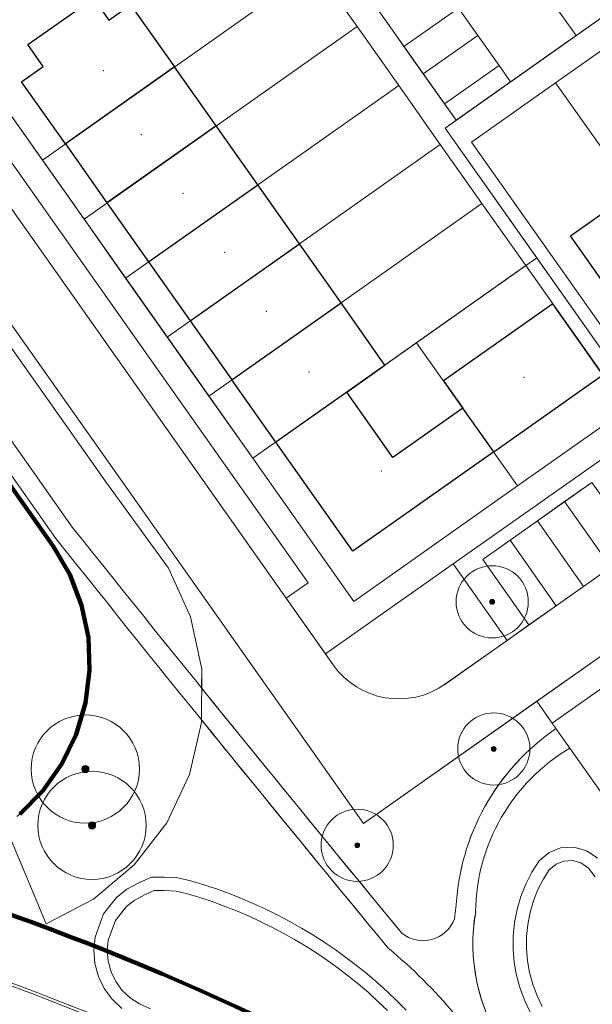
# Model space of a CAD drawing. Extents: x 168554 to 174410, y 515675 to 521218.
# Tile 101 of 110: x 172282 to 172325, y 518929 to 519003. Entities that reach past the tile are written whole.
import ezdxf

# ---------------------------------------------------------------- set-up
doc = ezdxf.new("R2010")
doc.units = 0
doc.header["$MEASUREMENT"] = 0
doc.linetypes.add('VW-1-1_STREEP', pattern=[2, 1, -1])
for name, color, linetype, lineweight in [('Algemeen - 1411 Basislijnen deelgebieden', 5, 'Continuous', 90), ('Algemeen - Fase 1A - 1070 Ondergrond - ontwerp', 7, 'Continuous', 9), ('Deelgebied 3.2 - 1070 Ondergrond ontwerp', 7, 'Continuous', 9), ('Deelgebied 3.2 - 1070 Ondergrond ontwerp bomen', 7, 'Continuous', 9), ('Deelgebied 3.2 - 1071 Ondergrond panden', 7, 'Continuous', 30), ('Deelgebied 3.2 - grondgebonden woningen', 253, 'Continuous', 9), ('Legenda - Tekst', 7, 'Continuous', 15)]:
    doc.layers.add(name, color=color, linetype=linetype, lineweight=lineweight)
doc.styles.get("Standard").update_dxf_attribs({"font": 'arial.ttf'})

msp = doc.modelspace()

# ---------------------------------------------------------------- hatches: boundary and pattern name
at = {"layer": 'Deelgebied 3.2 - 1070 Ondergrond ontwerp bomen', "ltscale": 0.1}
h = msp.add_hatch(color=256, dxfattribs=at)
edge = h.paths.add_edge_path()
edge.add_arc((172317.454, 518959.283), 0.18, 0, 360)
h = msp.add_hatch(color=256, dxfattribs=at)
edge = h.paths.add_edge_path()
edge.add_arc((172317.572, 518948.276), 0.18, 0, 360)
h = msp.add_hatch(color=256, dxfattribs=at)
edge = h.paths.add_edge_path()
edge.add_arc((172287.02, 518946.771), 0.27, 0, 360)
h = msp.add_hatch(color=256, dxfattribs=at)
edge = h.paths.add_edge_path()
edge.add_arc((172287.518, 518942.556), 0.27, 0, 360)
h = msp.add_hatch(color=256, dxfattribs=at)
edge = h.paths.add_edge_path()
edge.add_arc((172307.358, 518941.069), 0.18, 0, 360)

# ---------------------------------------------------------------- linework, layer by layer
at = {"layer": 'Algemeen - 1411 Basislijnen deelgebieden'}
msp.add_lwpolyline([(172282.108, 518943.396), (172283.839, 518945.143), (172285.262, 518947.15), (172286.337, 518949.362), (172287.036, 518951.72), (172287.341, 518954.16), (172287.243, 518956.618), (172286.744, 518959.026), (172285.859, 518961.321), (172284.611, 518963.44), (172273.187, 518979.629)], dxfattribs=at)
msp.add_lwpolyline([(172267.286, 518940.403, -0.11575), (172350.588, 518894.471, -0.048514), (172377.752, 518864.69), (172381.872, 518858.997), (172417.194, 518808.927), (172429.088, 518792.066), (172482.704, 518716.064), (172482.729, 518716.029), (172487.316, 518709.527), (172488.727, 518707.526)], format="xyb", dxfattribs=at)
at = {"layer": 'Algemeen - Fase 1A - 1070 Ondergrond - ontwerp'}
for radius, end in [(203.209, 102.3653), (203.409, 73.41788)]:
    msp.add_arc((172211.064, 518739.929), radius, 35.20129, end, dxfattribs=at)
at = {"layer": 'Deelgebied 3.2 - 1070 Ondergrond ontwerp'}
for p, q in [((172313.93, 518994.736), (172366.774, 519032.022)), ((172430.11, 519028.98), (172307.817, 518942.692)), ((172323.735, 519001.654), (172309.322, 519022.081)), ((172314.747, 518995.313), (172300.334, 519015.74)), ((172304.234, 519006.743), (172283.807, 518992.33)), ((172283.807, 518992.33), (172304.234, 519006.743)), ((172304.234, 519006.743), (172307.348, 519002.331)), ((172307.348, 519002.331), (172304.234, 519006.743)), ((172327.82, 519004.537), (172323.735, 519001.654)), ((172323.735, 519001.654), (172327.82, 519004.537)), ((172314.94, 519003.711), (172310.855, 519000.828)), ((172310.855, 519000.828), (172314.94, 519003.711)), ((172314.94, 519003.711), (172316.382, 519001.668)), ((172316.382, 519001.668), (172314.94, 519003.711)), ((172310.855, 519000.828), (172309.414, 519002.871)), ((172309.414, 519002.871), (172310.855, 519000.828)), ((172322.87, 519002.88), (172323.735, 519001.654)), ((172307.348, 519002.331), (172286.921, 518987.918)), ((172286.921, 518987.918), (172307.348, 519002.331)), ((172307.348, 519002.331), (172310.461, 518997.918)), ((172310.461, 518997.918), (172307.348, 519002.331)), ((172316.382, 519001.668), (172312.297, 518998.786)), ((172312.297, 518998.786), (172316.382, 519001.668)), ((172313.827, 518953.052), (172383.107, 519001.935)), ((172316.382, 519001.668), (172317.967, 518999.421)), ((172317.967, 518999.421), (172316.382, 519001.668)), ((172323.735, 519001.654), (172318.832, 518998.195)), ((172318.832, 518998.195), (172323.735, 519001.654)), ((172307.817, 518942.692), (172266.595, 519001.113)), ((172307.817, 518942.692), (172266.595, 519001.113)), ((172312.297, 518998.786), (172310.855, 519000.828)), ((172310.855, 519000.828), (172312.297, 518998.786)), ((172322.192, 518998.118), (172326.604, 519001.231)), ((172326.604, 519001.231), (172322.192, 518998.118)), ((172283.807, 518992.33), (172278.273, 519000.174)), ((172278.273, 519000.174), (172299.547, 518970.024)), ((172278.273, 519000.174), (172283.807, 518992.33)), ((172317.967, 518999.421), (172313.882, 518996.539)), ((172313.882, 518996.539), (172317.967, 518999.421)), ((172318.832, 518998.195), (172317.967, 518999.421)), ((172317.967, 518999.421), (172318.832, 518998.195)), ((172313.882, 518996.539), (172312.297, 518998.786)), ((172312.297, 518998.786), (172313.882, 518996.539)), ((172310.461, 518997.918), (172290.034, 518983.505)), ((172290.034, 518983.505), (172310.461, 518997.918)), ((172310.461, 518997.918), (172313.574, 518993.506)), ((172313.574, 518993.506), (172310.461, 518997.918)), ((172318.832, 518998.195), (172314.747, 518995.313)), ((172314.747, 518995.313), (172318.832, 518998.195)), ((172315.9, 518993.679), (172322.192, 518998.118)), ((172322.192, 518998.118), (172315.9, 518993.679)), ((172335.452, 518979.325), (172322.192, 518998.118)), ((172322.192, 518998.118), (172335.452, 518979.325)), ((172278.656, 518996.161), (172303.678, 518960.7)), ((172303.678, 518960.7), (172278.656, 518996.161)), ((172314.747, 518995.313), (172313.882, 518996.539)), ((172313.882, 518996.539), (172314.747, 518995.313)), ((172277.022, 518995.008), (172302.044, 518959.547)), ((172277.022, 518995.008), (172305.561, 518954.563)), ((172313.93, 518994.736), (172314.747, 518995.313)), ((172320.791, 518985.013), (172313.93, 518994.736)), ((172328.343, 518974.309), (172313.93, 518994.736)), ((172313.574, 518993.506), (172293.147, 518979.093)), ((172293.147, 518979.093), (172313.574, 518993.506)), ((172313.574, 518993.506), (172316.687, 518989.094)), ((172316.687, 518989.094), (172313.574, 518993.506)), ((172329.16, 518974.886), (172315.9, 518993.679)), ((172315.9, 518993.679), (172329.16, 518974.886)), ((172286.921, 518987.918), (172283.807, 518992.33)), ((172283.807, 518992.33), (172286.921, 518987.918)), ((172327.957, 518989.947), (172323.3, 518986.661)), ((172316.687, 518989.094), (172296.26, 518974.681)), ((172296.26, 518974.681), (172316.687, 518989.094)), ((172316.687, 518989.094), (172319.974, 518984.437)), ((172319.974, 518984.437), (172316.687, 518989.094)), ((172286.041, 518964.881), (172269.428, 518988.426)), ((172268.203, 518987.561), (172284.816, 518964.016)), ((172290.034, 518983.505), (172286.921, 518987.918)), ((172286.921, 518987.918), (172290.034, 518983.505)), ((172323.3, 518986.661), (172329.065, 518978.49)), ((172269.59, 518984.728), (172284.611, 518963.44)), ((172277.021, 518984.604), (172288.551, 518968.262)), ((172288.551, 518968.262), (172277.021, 518984.604)), ((172299.547, 518970.024), (172320.791, 518985.013)), ((172299.547, 518970.024), (172319.974, 518984.437)), ((172320.791, 518985.013), (172311.803, 518978.672)), ((172319.974, 518984.437), (172311.803, 518978.672)), ((172319.974, 518984.437), (172327.526, 518973.733)), ((172327.526, 518973.733), (172319.974, 518984.437)), ((172328.343, 518974.309), (172320.791, 518985.013)), ((172293.147, 518979.093), (172290.034, 518983.505)), ((172290.034, 518983.505), (172293.147, 518979.093)), ((172284.611, 518963.44), (172273.187, 518979.629)), ((172284.611, 518963.44), (172273.228, 518979.573)), ((172273.228, 518979.573), (172284.611, 518963.44)), ((172296.26, 518974.681), (172293.147, 518979.093)), ((172293.147, 518979.093), (172296.26, 518974.681)), ((172311.803, 518978.672), (172299.547, 518970.024)), ((172311.803, 518978.672), (172299.547, 518970.024)), ((172319.355, 518967.968), (172311.803, 518978.672)), ((172311.803, 518978.672), (172319.355, 518967.968)), ((172311.803, 518978.672), (172319.355, 518967.968)), ((172319.355, 518967.968), (172311.803, 518978.672)), ((172299.547, 518970.024), (172296.26, 518974.681)), ((172296.26, 518974.681), (172299.547, 518970.024)), ((172319.355, 518967.968), (172328.343, 518974.309)), ((172327.526, 518973.733), (172319.355, 518967.968)), ((172319.355, 518967.968), (172327.526, 518973.733)), ((172349.382, 518972.02), (172320.784, 518951.842)), ((172350.535, 518970.386), (172321.937, 518950.208)), ((172321.937, 518950.208), (172350.535, 518970.386)), ((172307.099, 518959.32), (172299.547, 518970.024)), ((172299.547, 518970.024), (172307.099, 518959.32)), ((172299.547, 518970.024), (172307.099, 518959.32)), ((172314.535, 518962.119), (172325.975, 518970.19)), ((172325.975, 518970.19), (172314.535, 518962.119)), ((172288.551, 518968.262), (172293.248, 518961.797)), ((172293.248, 518961.797), (172288.551, 518968.262)), ((172316.746, 518962.455), (172324.917, 518968.22)), ((172324.917, 518968.22), (172322.874, 518966.779)), ((172324.917, 518968.22), (172328.376, 518963.318)), ((172328.376, 518963.318), (172324.917, 518968.22)), ((172319.355, 518967.968), (172307.099, 518959.32)), ((172307.099, 518959.32), (172319.355, 518967.968)), ((172307.099, 518959.32), (172319.355, 518967.968)), ((172322.874, 518966.779), (172320.832, 518965.338)), ((172322.874, 518966.779), (172326.333, 518961.876)), ((172326.333, 518961.876), (172322.874, 518966.779)), ((172320.832, 518965.338), (172318.789, 518963.896)), ((172320.832, 518965.338), (172324.291, 518960.435)), ((172324.291, 518960.435), (172320.832, 518965.338)), ((172318.789, 518963.896), (172316.746, 518962.455)), ((172318.789, 518963.896), (172322.248, 518958.994)), ((172322.248, 518958.994), (172318.789, 518963.896)), ((172285.859, 518961.321), (172284.611, 518963.44)), ((172284.611, 518963.44), (172285.859, 518961.321)), ((172285.746, 518961.549), (172284.611, 518963.44)), ((172284.611, 518963.44), (172285.746, 518961.549)), ((172320.205, 518957.553), (172316.746, 518962.455)), ((172316.746, 518962.455), (172320.205, 518957.553)), ((172286.592, 518959.513), (172285.746, 518961.549)), ((172285.746, 518961.549), (172286.592, 518959.513)), ((172293.248, 518961.797), (172294.897, 518958.161)), ((172294.897, 518958.161), (172293.248, 518961.797)), ((172304.984, 518955.38), (172314.535, 518962.119)), ((172314.535, 518962.119), (172304.984, 518955.38)), ((172318.571, 518956.4), (172314.535, 518962.119)), ((172314.535, 518962.119), (172318.571, 518956.4)), ((172324.291, 518960.435), (172326.333, 518961.876)), ((172286.744, 518959.026), (172285.859, 518961.321)), ((172285.859, 518961.321), (172286.744, 518959.026)), ((172303.678, 518960.7), (172302.044, 518959.547)), ((172302.044, 518959.547), (172303.678, 518960.7)), ((172322.248, 518958.994), (172324.291, 518960.435)), ((172287.13, 518957.375), (172286.592, 518959.513)), ((172286.592, 518959.513), (172287.13, 518957.375)), ((172302.044, 518959.547), (172304.984, 518955.38)), ((172287.243, 518956.618), (172286.744, 518959.026)), ((172286.744, 518959.026), (172287.243, 518956.618)), ((172320.205, 518957.553), (172322.248, 518958.994)), ((172294.897, 518958.161), (172295.726, 518954.256)), ((172295.726, 518954.256), (172294.897, 518958.161)), ((172287.349, 518955.181), (172287.13, 518957.375)), ((172287.13, 518957.375), (172287.349, 518955.181)), ((172318.571, 518956.4), (172320.205, 518957.553)), ((172287.341, 518954.16), (172287.243, 518956.618)), ((172287.243, 518956.618), (172287.341, 518954.16)), ((172313.922, 518953.119), (172318.571, 518956.4)), ((172287.323, 518954.62), (172287.349, 518955.181)), ((172287.349, 518955.181), (172287.323, 518954.62)), ((172304.984, 518955.38), (172305.561, 518954.563)), ((172287.036, 518951.72), (172287.341, 518954.16)), ((172287.341, 518954.16), (172287.036, 518951.72)), ((172287.276, 518953.638), (172287.323, 518954.62)), ((172287.323, 518954.62), (172287.276, 518953.638)), ((172295.697, 518950.264), (172295.726, 518954.256)), ((172295.726, 518954.256), (172295.716, 518952.828)), ((172287.106, 518952.276), (172287.276, 518953.638)), ((172287.276, 518953.638), (172287.106, 518952.276)), ((172286.916, 518951.315), (172287.106, 518952.276)), ((172287.106, 518952.276), (172286.916, 518951.315)), ((172286.337, 518949.362), (172287.036, 518951.72)), ((172287.036, 518951.72), (172286.337, 518949.362)), ((172286.766, 518950.809), (172286.916, 518951.315)), ((172286.916, 518951.315), (172286.766, 518950.809)), ((172320.784, 518951.842), (172307.817, 518942.692)), ((172321.937, 518950.208), (172320.784, 518951.842)), ((172320.784, 518951.842), (172321.937, 518950.208)), ((172286.337, 518949.362), (172286.766, 518950.809)), ((172286.766, 518950.809), (172286.337, 518949.362)), ((172295.699, 518950.464), (172295.697, 518950.264)), ((172295.697, 518950.264), (172294.812, 518946.371)), ((172294.812, 518946.371), (172295.697, 518950.264)), ((172321.937, 518950.208), (172322.225, 518949.799)), ((172322.225, 518949.799), (172321.937, 518950.208)), ((172323.262, 518948.329), (172322.22, 518949.795)), ((172322.225, 518949.799), (172323.262, 518948.329)), ((172285.262, 518947.15), (172286.337, 518949.362)), ((172286.337, 518949.362), (172285.262, 518947.15)), ((172285.262, 518947.15), (172286.337, 518949.362)), ((172286.337, 518949.362), (172285.262, 518947.15)), ((172323.262, 518948.329), (172354.51, 518904.042)), ((172354.51, 518904.042), (172323.262, 518948.329)), ((172283.839, 518945.143), (172285.262, 518947.15)), ((172285.262, 518947.15), (172283.839, 518945.143)), ((172283.839, 518945.143), (172285.262, 518947.15)), ((172285.262, 518947.15), (172283.839, 518945.143)), ((172294.812, 518946.371), (172293.112, 518942.759)), ((172293.112, 518942.759), (172294.812, 518946.371)), ((172282.108, 518943.396), (172283.839, 518945.143)), ((172283.839, 518945.143), (172282.108, 518943.396)), ((172282.164, 518943.452), (172283.49, 518944.791)), ((172283.49, 518944.791), (172282.164, 518943.452)), ((172283.49, 518944.791), (172283.839, 518945.143)), ((172283.839, 518945.143), (172283.49, 518944.791)), ((172281.883, 518943.233), (172282.164, 518943.452)), ((172282.164, 518943.452), (172281.883, 518943.233)), ((172284.078, 518935.182), (172280.997, 518942.593)), ((172280.997, 518942.593), (172284.078, 518935.182)), ((172293.112, 518942.759), (172290.675, 518939.597)), ((172290.675, 518939.597), (172293.112, 518942.759)), ((172321.722, 518940.534), (172322.571, 518940.872)), ((172322.571, 518940.872), (172321.722, 518940.534)), ((172322.571, 518940.872), (172323.565, 518940.932)), ((172323.565, 518940.932), (172322.571, 518940.872)), ((172323.565, 518940.932), (172324.523, 518940.662)), ((172324.523, 518940.662), (172323.565, 518940.932)), ((172320.96, 518939.894), (172321.722, 518940.534)), ((172321.722, 518940.534), (172320.96, 518939.894)), ((172324.523, 518940.662), (172325.34, 518940.094)), ((172325.34, 518940.094), (172324.523, 518940.662)), ((172290.675, 518939.597), (172287.617, 518937.031)), ((172287.617, 518937.031), (172290.675, 518939.597)), ((172320.413, 518939.059), (172320.96, 518939.894)), ((172320.96, 518939.894), (172320.413, 518939.059)), ((172321.716, 518939.223), (172322.242, 518939.665)), ((172322.242, 518939.665), (172321.716, 518939.223)), ((172322.242, 518939.665), (172322.791, 518939.884)), ((172322.791, 518939.884), (172322.242, 518939.665)), ((172322.791, 518939.884), (172323.456, 518939.923)), ((172323.456, 518939.923), (172322.791, 518939.884)), ((172323.456, 518939.923), (172324.09, 518939.745)), ((172324.09, 518939.745), (172323.456, 518939.923)), ((172324.09, 518939.745), (172324.646, 518939.359)), ((172324.646, 518939.359), (172324.09, 518939.745)), ((172291.01, 518938.255), (172291.961, 518938.684)), ((172291.961, 518938.684), (172291.01, 518938.255)), ((172291.961, 518938.684), (172292.952, 518938.684)), ((172292.952, 518938.684), (172291.961, 518938.684)), ((172292.952, 518938.684), (172293.949, 518938.629)), ((172293.949, 518938.629), (172292.952, 518938.684)), ((172319.963, 518938.166), (172320.413, 518939.059)), ((172320.413, 518939.059), (172319.963, 518938.166)), ((172321.28, 518938.558), (172321.716, 518939.223)), ((172321.716, 518939.223), (172321.28, 518938.558)), ((172324.646, 518939.359), (172325.153, 518938.712)), ((172325.153, 518938.712), (172324.646, 518939.359)), ((172290.129, 518937.785), (172291.01, 518938.255)), ((172291.01, 518938.255), (172290.129, 518937.785)), ((172293.949, 518938.629), (172294.922, 518938.401)), ((172294.922, 518938.401), (172293.949, 518938.629)), ((172294.922, 518938.401), (172295.879, 518938.112)), ((172295.879, 518938.112), (172294.922, 518938.401)), ((172295.879, 518938.112), (172296.828, 518937.797)), ((172296.828, 518937.797), (172295.879, 518938.112)), ((172319.596, 518937.236), (172319.963, 518938.166)), ((172319.963, 518938.166), (172319.596, 518937.236)), ((172320.876, 518937.757), (172321.28, 518938.558)), ((172321.28, 518938.558), (172320.876, 518937.757)), ((172289.347, 518937.163), (172290.129, 518937.785)), ((172290.129, 518937.785), (172289.347, 518937.163)), ((172290.68, 518936.945), (172291.451, 518937.357)), ((172291.451, 518937.357), (172290.68, 518936.945)), ((172291.451, 518937.357), (172292.176, 518937.684)), ((172292.176, 518937.684), (172291.451, 518937.357)), ((172292.176, 518937.684), (172292.924, 518937.684)), ((172292.924, 518937.684), (172292.176, 518937.684)), ((172292.924, 518937.684), (172293.807, 518937.635)), ((172293.807, 518937.635), (172292.924, 518937.684)), ((172293.807, 518937.635), (172294.663, 518937.435)), ((172294.663, 518937.435), (172293.807, 518937.635)), ((172294.663, 518937.435), (172295.577, 518937.159)), ((172295.577, 518937.159), (172294.663, 518937.435)), ((172296.828, 518937.797), (172297.768, 518937.455)), ((172297.768, 518937.455), (172296.828, 518937.797)), ((172297.768, 518937.455), (172298.698, 518937.088)), ((172298.698, 518937.088), (172297.768, 518937.455)), ((172319.316, 518936.276), (172319.596, 518937.236)), ((172319.596, 518937.236), (172319.316, 518936.276)), ((172320.543, 518936.912), (172320.876, 518937.757)), ((172320.876, 518937.757), (172320.543, 518936.912)), ((172287.617, 518937.031), (172284.078, 518935.182)), ((172284.078, 518935.182), (172287.617, 518937.031)), ((172288.383, 518935.935), (172289.347, 518937.163)), ((172289.347, 518937.163), (172288.383, 518935.935)), ((172289.267, 518935.441), (172290.061, 518936.454)), ((172290.061, 518936.454), (172289.267, 518935.441)), ((172290.061, 518936.454), (172290.68, 518936.945)), ((172290.68, 518936.945), (172290.061, 518936.454)), ((172295.577, 518937.159), (172296.5, 518936.852)), ((172296.5, 518936.852), (172295.577, 518937.159)), ((172296.5, 518936.852), (172297.414, 518936.52)), ((172297.414, 518936.52), (172296.5, 518936.852)), ((172297.414, 518936.52), (172298.318, 518936.163)), ((172298.318, 518936.163), (172297.414, 518936.52)), ((172298.698, 518937.088), (172299.618, 518936.695)), ((172299.618, 518936.695), (172298.698, 518937.088)), ((172299.618, 518936.695), (172300.526, 518936.278)), ((172300.526, 518936.278), (172299.618, 518936.695)), ((172320.289, 518936.041), (172320.543, 518936.912)), ((172320.543, 518936.912), (172320.289, 518936.041)), ((172287.742, 518934.204), (172288.383, 518935.935)), ((172288.383, 518935.935), (172287.742, 518934.204)), ((172298.318, 518936.163), (172299.212, 518935.781)), ((172299.212, 518935.781), (172298.318, 518936.163)), ((172299.212, 518935.781), (172300.096, 518935.375)), ((172300.096, 518935.375), (172299.212, 518935.781)), ((172300.526, 518936.278), (172301.423, 518935.835)), ((172301.423, 518935.835), (172300.526, 518936.278)), ((172301.423, 518935.835), (172302.307, 518935.367)), ((172302.307, 518935.367), (172301.423, 518935.835)), ((172319.126, 518935.295), (172319.316, 518936.276)), ((172319.316, 518936.276), (172319.126, 518935.295)), ((172320.116, 518935.149), (172320.289, 518936.041)), ((172320.289, 518936.041), (172320.116, 518935.149)), ((172288.725, 518933.979), (172289.267, 518935.441)), ((172289.267, 518935.441), (172288.725, 518933.979)), ((172300.096, 518935.375), (172300.968, 518934.944)), ((172300.968, 518934.944), (172300.096, 518935.375)), ((172302.307, 518935.367), (172303.178, 518934.876)), ((172303.178, 518934.876), (172302.307, 518935.367)), ((172319.026, 518934.3), (172319.126, 518935.295)), ((172319.126, 518935.295), (172319.026, 518934.3)), ((172320.025, 518934.246), (172320.116, 518935.149)), ((172320.116, 518935.149), (172320.025, 518934.246)), ((172300.968, 518934.944), (172301.827, 518934.49)), ((172301.827, 518934.49), (172300.968, 518934.944)), ((172301.827, 518934.49), (172302.674, 518934.012)), ((172302.674, 518934.012), (172301.827, 518934.49)), ((172303.178, 518934.876), (172304.035, 518934.361)), ((172304.035, 518934.361), (172303.178, 518934.876)), ((172304.035, 518934.361), (172304.877, 518933.822)), ((172304.877, 518933.822), (172304.035, 518934.361)), ((172319.017, 518933.301), (172319.026, 518934.3)), ((172319.026, 518934.3), (172319.017, 518933.301)), ((172320.017, 518933.338), (172320.025, 518934.246)), ((172320.025, 518934.246), (172320.017, 518933.338)), ((172287.648, 518933.209), (172287.742, 518934.204)), ((172287.742, 518934.204), (172287.648, 518933.209)), ((172288.652, 518933.205), (172288.725, 518933.979)), ((172288.725, 518933.979), (172288.652, 518933.205)), ((172302.674, 518934.012), (172303.507, 518933.511)), ((172303.507, 518933.511), (172302.674, 518934.012)), ((172303.507, 518933.511), (172304.327, 518932.987)), ((172304.327, 518932.987), (172303.507, 518933.511)), ((172304.877, 518933.822), (172305.704, 518933.26)), ((172305.704, 518933.26), (172304.877, 518933.822)), ((172287.734, 518932.215), (172287.648, 518933.209)), ((172287.648, 518933.209), (172287.734, 518932.215)), ((172288.723, 518932.392), (172288.652, 518933.205)), ((172288.652, 518933.205), (172288.723, 518932.392)), ((172304.327, 518932.987), (172305.131, 518932.44)), ((172305.131, 518932.44), (172304.327, 518932.987)), ((172305.704, 518933.26), (172306.516, 518932.676)), ((172306.516, 518932.676), (172305.704, 518933.26)), ((172319.1, 518932.305), (172319.017, 518933.301)), ((172319.017, 518933.301), (172319.1, 518932.305)), ((172320.093, 518932.433), (172320.017, 518933.338)), ((172320.017, 518933.338), (172320.093, 518932.433)), ((172287.999, 518931.252), (172287.734, 518932.215)), ((172287.734, 518932.215), (172287.999, 518931.252)), ((172288.939, 518931.605), (172288.723, 518932.392)), ((172288.723, 518932.392), (172288.939, 518931.605)), ((172305.131, 518932.44), (172305.92, 518931.872)), ((172305.92, 518931.872), (172305.131, 518932.44)), ((172306.516, 518932.676), (172307.311, 518932.069)), ((172307.311, 518932.069), (172306.516, 518932.676)), ((172307.311, 518932.069), (172308.089, 518931.441)), ((172308.089, 518931.441), (172307.311, 518932.069)), ((172319.274, 518931.32), (172319.1, 518932.305)), ((172319.1, 518932.305), (172319.274, 518931.32)), ((172320.251, 518931.539), (172320.093, 518932.433)), ((172320.093, 518932.433), (172320.251, 518931.539)), ((172289.295, 518930.87), (172288.939, 518931.605)), ((172288.939, 518931.605), (172289.295, 518930.87)), ((172305.92, 518931.872), (172306.693, 518931.282)), ((172306.693, 518931.282), (172305.92, 518931.872)), ((172306.693, 518931.282), (172307.45, 518930.672)), ((172307.45, 518930.672), (172306.693, 518931.282)), ((172308.089, 518931.441), (172308.849, 518930.792)), ((172308.849, 518930.792), (172308.089, 518931.441)), ((172319.537, 518930.356), (172319.274, 518931.32)), ((172319.274, 518931.32), (172319.537, 518930.356)), ((172320.49, 518930.663), (172320.251, 518931.539)), ((172320.251, 518931.539), (172320.49, 518930.663)), ((172288.434, 518930.353), (172287.999, 518931.252)), ((172287.999, 518931.252), (172288.434, 518930.353)), ((172289.777, 518930.212), (172289.295, 518930.87)), ((172289.295, 518930.87), (172289.777, 518930.212)), ((172307.45, 518930.672), (172308.189, 518930.04)), ((172308.189, 518930.04), (172307.45, 518930.672)), ((172308.849, 518930.792), (172309.591, 518930.121)), ((172309.591, 518930.121), (172308.849, 518930.792)), ((172320.808, 518929.813), (172320.49, 518930.663)), ((172320.49, 518930.663), (172320.808, 518929.813)), ((172289.024, 518929.547), (172288.434, 518930.353)), ((172288.434, 518930.353), (172289.024, 518929.547)), ((172290.371, 518929.651), (172289.777, 518930.212)), ((172289.777, 518930.212), (172290.371, 518929.651)), ((172308.189, 518930.04), (172308.911, 518929.388)), ((172308.911, 518929.388), (172308.189, 518930.04)), ((172309.591, 518930.121), (172310.315, 518929.431)), ((172310.315, 518929.431), (172309.591, 518930.121)), ((172319.888, 518929.42), (172319.537, 518930.356)), ((172319.537, 518930.356), (172319.888, 518929.42)), ((172321.199, 518929.004), (172320.808, 518929.813)), ((172320.808, 518929.813), (172321.199, 518929.004)), ((172289.751, 518928.862), (172289.024, 518929.547)), ((172289.024, 518929.547), (172289.751, 518928.862)), ((172291.067, 518929.2), (172290.371, 518929.651)), ((172290.371, 518929.651), (172291.067, 518929.2)), ((172291.902, 518928.827), (172291.067, 518929.2)), ((172291.067, 518929.2), (172291.902, 518928.827)), ((172308.911, 518929.388), (172309.615, 518928.717)), ((172309.615, 518928.717), (172308.911, 518929.388)), ((172310.315, 518929.431), (172311.019, 518928.721)), ((172311.019, 518928.721), (172310.315, 518929.431)), ((172320.322, 518928.519), (172319.888, 518929.42)), ((172319.888, 518929.42), (172320.322, 518928.519))]:
    msp.add_line(p, q, dxfattribs=at)
at = {"layer": 'Deelgebied 3.2 - 1070 Ondergrond ontwerp', "linetype": 'VW-1-1_STREEP'}
msp.add_line((172284.611, 518963.44), (172259.146, 518999.529), dxfattribs=at)
at = {"layer": 'Deelgebied 3.2 - 1070 Ondergrond ontwerp'}
for centre, radius, start, end in [((174039.908, 520362.694), 2242.751, 218.554467, 219.553954), ((174016.841, 520343.785), 2214.424, 218.541583, 219.562638), ((172310.463, 518958.022), 6, 215.20713, 305.20599), ((172310.463, 518958.022), 6, 215.20713, 305.20599), ((174039.908, 520362.694), 2242.751, 218.949312, 219.553954), ((174016.841, 520343.785), 2214.424, 218.9913, 219.562638), ((172331.985, 518935.563), 17.26, 124.43272, 177.25805), ((172331.985, 518935.563), 17.26, 124.45449, 177.25805), ((172330.592, 518935.962), 14.376, 120.6556, 179.44924), ((172330.592, 518935.962), 14.376, 120.6556, 179.44924), ((172329.917, 518933.707), 15.407, 169.97627, 173.04047), ((172329.917, 518933.707), 15.407, 169.97627, 173.04047), ((172329.917, 518933.707), 13.907, 170.09095, 213.65302), ((172329.917, 518933.707), 13.907, 170.09095, 214.02716), ((172312.279, 518936.422), 2.493, 230.44227, 340.10656), ((172312.279, 518936.422), 2.493, 230.44227, 340.10656), ((172284.913, 518903.534), 38.775, 29.48107, 50.3071), ((172284.913, 518903.534), 38.775, 29.48107, 50.3071)]:
    msp.add_arc(centre, radius, start, end, dxfattribs=at)
at = {"layer": 'Deelgebied 3.2 - 1070 Ondergrond ontwerp bomen'}
for centre, radius in [((172317.454, 518959.283), 2.7), ((172317.454, 518959.283), 0.054), ((172287.02, 518946.771), 4.05), ((172317.572, 518948.276), 2.7), ((172317.572, 518948.276), 0.054), ((172287.02, 518946.771), 0.081), ((172287.518, 518942.556), 4.05), ((172307.358, 518941.069), 2.7), ((172287.518, 518942.556), 0.081), ((172307.358, 518941.069), 0.054)]:
    msp.add_circle(centre, radius, dxfattribs=at)
at = {"layer": 'Deelgebied 3.2 - 1070 Ondergrond ontwerp bomen', "ltscale": 0.1}
for centre, radius in [((172317.454, 518959.283), 0.18), ((172317.572, 518948.276), 0.18), ((172287.02, 518946.771), 0.27), ((172287.518, 518942.556), 0.27), ((172307.358, 518941.069), 0.18)]:
    msp.add_circle(centre, radius, dxfattribs=at)
at = {"layer": 'Deelgebied 3.2 - 1071 Ondergrond panden'}
for p, q in [((172293.695, 518999.306), (172285.524, 518993.541)), ((172296.808, 518994.894), (172293.695, 518999.306)), ((172296.808, 518994.894), (172288.637, 518989.129)), ((172299.921, 518990.482), (172296.808, 518994.894)), ((172285.524, 518993.541), (172288.637, 518989.129)), ((172291.75, 518984.716), (172299.921, 518990.482)), ((172303.034, 518986.069), (172299.921, 518990.482)), ((172288.637, 518989.129), (172291.75, 518984.716)), ((172294.863, 518980.304), (172303.034, 518986.069)), ((172306.147, 518981.657), (172303.034, 518986.069)), ((172291.75, 518984.716), (172294.863, 518980.304)), ((172297.977, 518975.892), (172306.147, 518981.657)), ((172294.863, 518980.304), (172297.977, 518975.892)), ((172301.263, 518971.235), (172297.977, 518975.892))]:
    msp.add_line(p, q, dxfattribs=at)
at = {"layer": 'Deelgebied 3.2 - 1071 Ondergrond panden', "linetype": 'Continuous'}
for p, q in [((172306.574, 518974.982), (172301.263, 518971.235)), ((172317.568, 518970.501), (172315.262, 518973.769))]:
    msp.add_line(p, q, dxfattribs=at)
at = {"layer": 'Deelgebied 3.2 - 1071 Ondergrond panden'}
for points in [[(172285.524, 518993.541), (172282.238, 518998.198), (172283.872, 518999.351), (172282.719, 519000.986), (172287.621, 519004.445), (172288.774, 519002.81), (172290.408, 519003.963), (172293.695, 518999.306)], [(172333.722, 518981.776), (172329.065, 518978.49), (172323.3, 518986.661), (172327.957, 518989.947)], [(172306.574, 518974.982), (172309.434, 518977), (172306.147, 518981.657)]]:
    msp.add_lwpolyline(points, dxfattribs=at)
at = {"layer": 'Deelgebied 3.2 - 1071 Ondergrond panden', "linetype": 'Continuous'}
for points in [[(172317.568, 518970.501), (172325.739, 518976.266), (172321.992, 518981.577), (172313.821, 518975.812), (172315.262, 518973.769)], [(172315.262, 518973.769), (172310.033, 518970.079), (172306.574, 518974.982)], [(172317.568, 518970.501), (172312.339, 518966.811), (172307.028, 518963.064), (172301.263, 518971.235)]]:
    msp.add_lwpolyline(points, dxfattribs=at)
at = {"layer": 'Deelgebied 3.2 - grondgebonden woningen'}
for p in [(172288.356, 518999.027), (172291.211, 518994.249), (172294.324, 518989.837), (172297.437, 518985.425), (172300.551, 518981.013), (172303.751, 518976.479), (172319.829, 518976.074), (172309.162, 518969.06)]:
    msp.add_point(p, dxfattribs=at)

# ---------------------------------------------------------------- texts
at = {"layer": 'Legenda - Tekst', "insert": (172177.712, 518945.941), "char_height": 12, "attachment_point": 1, "line_spacing_factor": 0.733333}
msp.add_mtext_dynamic_manual_height_columns('\\pi8.52211;{\\fArial|b1|i0|c0|p34;1B.4}', width=50.74408, gutter_width=1, heights=[0], dxfattribs=at)

doc.saveas('drawing.dxf')
